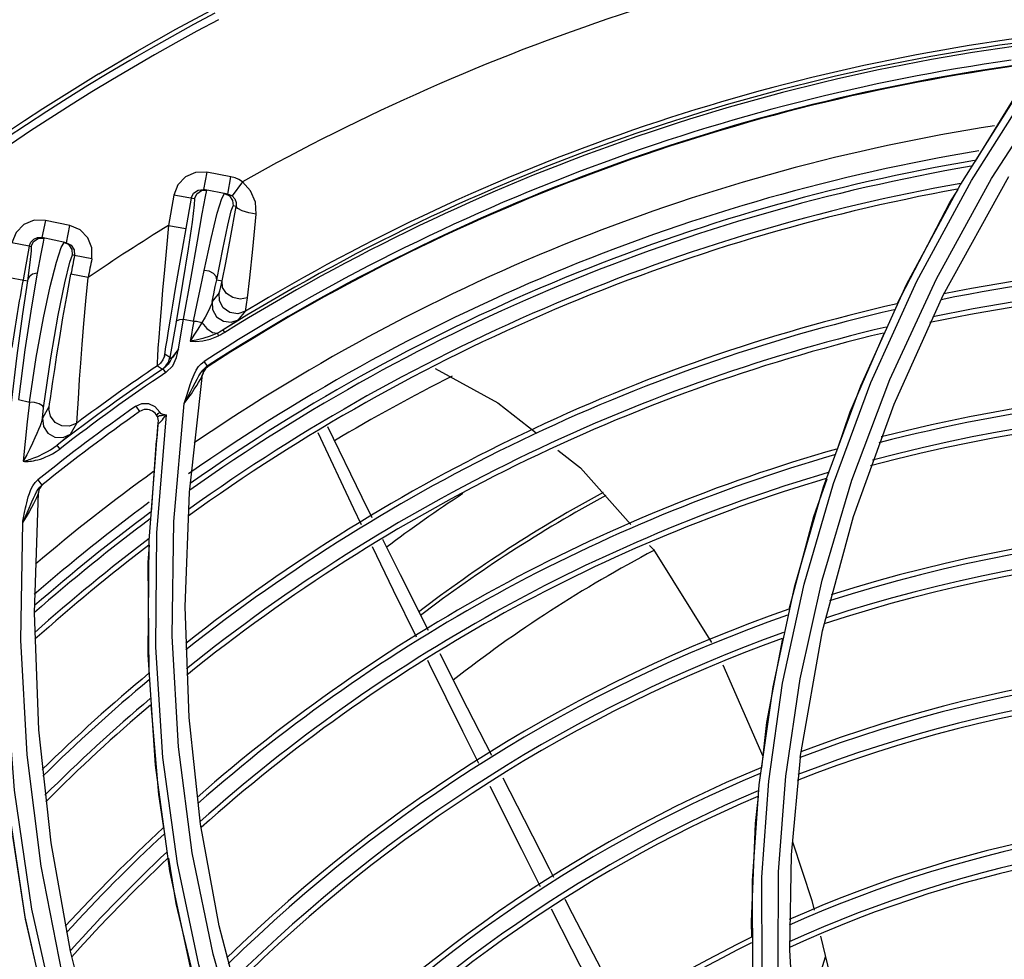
# Model space of a CAD drawing. Extents: x 40.7 to 137.4, y -250.8 to -221.5.
# Tile 119 of 256: x 56.4068 to 56.5025, y -230.4765 to -230.3852. Entities that reach past the tile are written whole.
import ezdxf

# ---------------------------------------------------------------- set-up
doc = ezdxf.new("R2010")
doc.units = 0
doc.header["$MEASUREMENT"] = 0
doc.layers.get('0').update_dxf_attribs({"linetype": 'CONTINUOUS'})

msp = doc.modelspace()

# ---------------------------------------------------------------- linework, layer by layer
at = {"color": 155}
for p, q in [((56.49932866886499, -230.4008574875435), (56.5054881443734, -230.391157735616)), ((56.50129871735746, -230.4006614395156), (56.50753845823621, -230.3909903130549)), ((56.49973487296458, -230.3989663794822), (56.50344622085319, -230.3929374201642)), ((56.42501096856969, -230.4000639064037), (56.42470374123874, -230.4017452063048)), ((56.4273615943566, -230.4004934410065), (56.42501109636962, -230.4000639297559)), ((56.4270543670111, -230.4021747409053), (56.42736159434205, -230.4004934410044)), ((56.49593236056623, -230.4104167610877), (56.50129871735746, -230.4006614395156)), ((56.49659531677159, -230.4120157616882), (56.50297989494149, -230.4004821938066)), ((56.42416651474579, -230.4017891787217), (56.42470374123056, -230.4017452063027)), ((56.4270543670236, -230.4021747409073), (56.42470374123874, -230.4017452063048)), ((56.42489333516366, -230.4024102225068), (56.42501411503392, -230.4018019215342)), ((56.42849297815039, -230.4009809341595), (56.42748200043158, -230.4023589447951)), ((56.49724638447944, -230.403008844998), (56.49803334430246, -230.4017304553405)), ((56.42181283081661, -230.4022825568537), (56.42128627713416, -230.4052289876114)), ((56.42380624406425, -230.4026395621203), (56.42181280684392, -230.402282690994)), ((56.42349492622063, -230.4025839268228), (56.42296850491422, -230.4055296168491)), ((56.42646205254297, -230.4025994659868), (56.4267295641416, -230.4021159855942)), ((56.42734930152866, -230.4022762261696), (56.42748199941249, -230.40235894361)), ((56.42788231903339, -230.4033761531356), (56.4275647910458, -230.4033194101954)), ((56.49212556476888, -230.4128496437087), (56.49724638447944, -230.403008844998)), ((56.40934190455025, -230.4047376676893), (56.40898673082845, -230.4064094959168)), ((56.41171775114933, -230.4052424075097), (56.4093420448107, -230.4047376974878)), ((56.41136270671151, -230.4069142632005), (56.41171788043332, -230.4052424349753)), ((56.42128627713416, -230.4052289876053), (56.42296850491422, -230.405529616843)), ((56.40857410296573, -230.4064056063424), (56.40898673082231, -230.4064094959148)), ((56.40862026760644, -230.4064834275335), (56.40917424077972, -230.4064493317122)), ((56.41136270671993, -230.4069142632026), (56.40898673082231, -230.4064094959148)), ((56.40917427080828, -230.4064494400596), (56.40909818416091, -230.4068397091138)), ((56.40774963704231, -230.4072378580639), (56.40606907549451, -230.4069307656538)), ((56.40774963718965, -230.4072378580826), (56.40715063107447, -230.4105159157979)), ((56.40774963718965, -230.4072378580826), (56.40793796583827, -230.4072778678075)), ((56.41085615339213, -230.4073574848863), (56.41115562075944, -230.4068707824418)), ((56.41213222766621, -230.4076017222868), (56.4121648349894, -230.4081351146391)), ((56.4121648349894, -230.4081351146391), (56.41195751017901, -230.408091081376)), ((56.41383981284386, -230.408473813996), (56.4121648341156, -230.4081351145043)), ((56.40547012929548, -230.4102084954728), (56.40757721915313, -230.4105938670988)), ((56.41348309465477, -230.4102860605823), (56.41180470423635, -230.4099646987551)), ((56.42598415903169, -230.4105116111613), (56.42650133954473, -230.4106130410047)), ((56.49141505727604, -230.4202048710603), (56.49593236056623, -230.4104167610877)), ((56.49300618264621, -230.4110086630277), (56.48856760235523, -230.4208429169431)), ((56.42620867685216, -230.411772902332), (56.42554112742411, -230.4126203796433)), ((56.49181390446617, -230.4225812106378), (56.49659531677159, -230.4120157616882)), ((56.42226512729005, -230.4172109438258), (56.42275489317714, -230.4143214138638)), ((56.42275489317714, -230.4143214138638), (56.42374396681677, -230.4145183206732)), ((56.42810927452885, -230.4143983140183), (56.42876745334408, -230.4135645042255)), ((56.42202458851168, -230.4146018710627), (56.42143357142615, -230.4180667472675)), ((56.42676307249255, -230.415626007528), (56.42660701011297, -230.415375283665)), ((56.42091032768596, -230.4179221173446), (56.42094173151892, -230.4177463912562)), ((56.42143357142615, -230.4180667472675), (56.42094173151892, -230.4177463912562)), ((56.42021532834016, -230.4188623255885), (56.42070553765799, -230.4191837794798)), ((56.42051564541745, -230.4186020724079), (56.42021533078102, -230.4188623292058)), ((56.42102720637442, -230.4195140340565), (56.42077981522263, -230.4191461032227)), ((56.42447415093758, -230.4186602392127), (56.42475403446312, -230.4184443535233)), ((56.42488963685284, -230.4190774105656), (56.42470241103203, -230.4193684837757)), ((56.42476246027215, -230.4184667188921), (56.42504811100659, -230.4189093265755)), ((56.42482760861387, -230.4190816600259), (56.42504811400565, -230.4189093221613)), ((56.42515104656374, -230.4188505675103), (56.42488963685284, -230.4190774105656)), ((56.42513898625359, -230.4189316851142), (56.42515104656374, -230.4188505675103)), ((56.42334648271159, -230.4311550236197), (56.42460439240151, -230.419700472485)), ((56.4245669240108, -230.4198218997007), (56.42460443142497, -230.4197004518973)), ((56.42470241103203, -230.4193684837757), (56.42460438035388, -230.4197005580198)), ((56.42469045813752, -230.4194498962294), (56.42461559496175, -230.4197037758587)), ((56.48856760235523, -230.4208429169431), (56.48494203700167, -230.430663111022)), ((56.48592571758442, -230.4303122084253), (56.4895693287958, -230.4204898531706)), ((56.487720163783, -230.4299789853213), (56.49141505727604, -230.4202048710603)), ((56.40670684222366, -230.4221495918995), (56.40779475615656, -230.4224015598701)), ((56.40966350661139, -230.4228617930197), (56.40903597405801, -230.4239688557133)), ((56.40903598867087, -230.4239687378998), (56.40915771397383, -230.4229632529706)), ((56.41811017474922, -230.4227950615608), (56.41848079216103, -230.4233206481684)), ((56.41811670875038, -230.4227931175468), (56.41869186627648, -230.4225397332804)), ((56.41997879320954, -230.4228154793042), (56.42045733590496, -230.4233882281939)), ((56.42182709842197, -230.4339926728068), (56.4228314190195, -230.4225437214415)), ((56.48786700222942, -230.4335261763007), (56.49181390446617, -230.4225812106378)), ((56.42017070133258, -230.435094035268), (56.42109876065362, -230.4236234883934)), ((56.42028339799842, -230.4235078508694), (56.42044935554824, -230.4233877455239)), ((56.42093070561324, -230.423647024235), (56.42109080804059, -230.4236229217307)), ((56.42094054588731, -230.4236078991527), (56.42109876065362, -230.4236234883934)), ((56.41176659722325, -230.4255173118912), (56.41238451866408, -230.4244278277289)), ((56.41940663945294, -230.4358454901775), (56.42030206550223, -230.4243993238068)), ((56.42030170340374, -230.4243994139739), (56.42023846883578, -230.4249638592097)), ((56.41074219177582, -230.4269230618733), (56.4104715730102, -230.4265718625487)), ((56.41965284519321, -230.4331018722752), (56.42011350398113, -230.4261354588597)), ((56.40810267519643, -230.4305251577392), (56.40833151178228, -230.4302018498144)), ((56.40833151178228, -230.4302018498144), (56.40858434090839, -230.4299573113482)), ((56.40858059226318, -230.4299600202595), (56.4089836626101, -230.4304634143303)), ((56.40879280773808, -230.4306482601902), (56.40898366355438, -230.4304634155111)), ((56.48482005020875, -230.4396894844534), (56.487720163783, -230.4299789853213)), ((56.40827753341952, -230.4428872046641), (56.40865885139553, -230.4311797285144)), ((56.42292698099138, -230.4422962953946), (56.42334648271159, -230.4311550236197)), ((56.48494203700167, -230.430663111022), (56.48210458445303, -230.4404197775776)), ((56.40801712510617, -230.4320875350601), (56.4081766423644, -230.4317301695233)), ((56.48486760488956, -230.4446065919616), (56.48786700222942, -230.4335261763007)), ((56.48268522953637, -230.4492903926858), (56.48482005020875, -230.4396894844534)), ((56.48210458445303, -230.4404197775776), (56.48002704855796, -230.4500691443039)), ((56.40869901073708, -230.4542522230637), (56.40827753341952, -230.4428872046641)), ((56.42330006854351, -230.4530486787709), (56.42292698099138, -230.4422962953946)), ((56.4826769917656, -230.4569279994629), (56.48486760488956, -230.4446065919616)), ((56.47516100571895, -230.447941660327), (56.47907318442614, -230.4567955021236)), ((56.47962978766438, -230.4592268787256), (56.48098582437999, -230.4497195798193)), ((56.48128416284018, -230.4587472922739), (56.48268522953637, -230.4492903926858)), ((56.48002704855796, -230.4500691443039), (56.47867879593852, -230.4595766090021)), ((56.42441692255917, -230.4633954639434), (56.42330006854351, -230.4530486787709)), ((56.40987780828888, -230.4652139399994), (56.40869901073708, -230.4542522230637)), ((56.48267629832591, -230.4569278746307), (56.48180623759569, -230.4663917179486)), ((56.42143849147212, -230.4679546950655), (56.42002279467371, -230.45766349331)), ((56.47897524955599, -230.4685589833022), (56.47962978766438, -230.4592268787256)), ((56.45564181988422, -230.4658843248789), (56.45257312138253, -230.4597344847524)), ((56.47867879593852, -230.4595766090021), (56.47802926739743, -230.4689098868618)), ((56.4073588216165, -230.47241399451), (56.40563544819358, -230.4609004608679)), ((56.42622328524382, -230.4732757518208), (56.42441692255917, -230.4633954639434)), ((56.41177126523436, -230.475763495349), (56.40987780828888, -230.4652139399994)), ((56.45744463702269, -230.4694933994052), (56.45564181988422, -230.4658843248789)), ((56.47802926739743, -230.4689098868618), (56.478047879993, -230.4780408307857)), ((56.46049268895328, -230.4755413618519), (56.45853633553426, -230.4716703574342)), ((56.40985427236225, -230.4834330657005), (56.4073588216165, -230.47241399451)), ((56.42865669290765, -230.4826366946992), (56.42622328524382, -230.4732757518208)), ((56.41175918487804, -230.4757076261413), (56.41185308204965, -230.4756033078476)), ((56.46402783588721, -230.4824268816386), (56.46049268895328, -230.4755413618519)), ((56.41432674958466, -230.4858390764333), (56.41177126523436, -230.475763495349)), ((56.48228162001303, -230.4856547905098), (56.48514367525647, -230.4763165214))]:
    msp.add_line(p, q, dxfattribs=at)
at = {"color": 6, "linetype": 'Continuous'}
msp.add_lwpolyline([(56.41451972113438, -230.3905058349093), (56.41824672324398, -230.3883011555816), (56.42201638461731, -230.3861683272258), (56.42582649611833, -230.3841086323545)], dxfattribs=at)
at = {"color": 155}
for points in [[(56.50440713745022, -230.3915101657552), (56.49828006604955, -230.4012121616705), (56.49300618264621, -230.4110086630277)], [(56.42501109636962, -230.4000639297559), (56.42392796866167, -230.4000830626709), (56.42295112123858, -230.4005091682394), (56.42220993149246, -230.4012749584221), (56.42181283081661, -230.4022825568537)], [(56.42849297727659, -230.4009809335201), (56.4281418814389, -230.4007619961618), (56.42776186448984, -230.4005982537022), (56.4273615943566, -230.4004934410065)], [(56.4895693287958, -230.4204898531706), (56.49402917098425, -230.4106549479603), (56.49932866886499, -230.4008574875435)], [(56.42349503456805, -230.4025833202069), (56.42372396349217, -230.4020962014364), (56.42416651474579, -230.4017891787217)], [(56.42380623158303, -230.4026401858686), (56.42404537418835, -230.402141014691), (56.42448877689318, -230.4018419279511), (56.42501411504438, -230.4018019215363)], [(56.42982399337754, -230.4041366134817), (56.42973697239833, -230.4029765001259), (56.42927201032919, -230.4018765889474), (56.42849297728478, -230.4009809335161)], [(56.42380624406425, -230.4026395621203), (56.42379441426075, -230.4032303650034), (56.42358262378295, -230.4048995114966), (56.42319149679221, -230.4075077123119), (56.42265149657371, -230.4108641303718), (56.42202458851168, -230.4146018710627)], [(56.42274934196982, -230.4143220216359), (56.42348038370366, -230.4102377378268), (56.42410353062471, -230.406763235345), (56.42458160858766, -230.4041122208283), (56.42489333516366, -230.4024102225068)], [(56.42477275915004, -230.4096102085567), (56.42545124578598, -230.4064846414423), (56.42603722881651, -230.4040501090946), (56.42646205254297, -230.4025994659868)], [(56.42673018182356, -230.4021155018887), (56.42722565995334, -230.4023542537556), (56.42752172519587, -230.402789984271), (56.42756500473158, -230.4033188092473)], [(56.4270543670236, -230.4021747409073), (56.42720567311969, -230.4022143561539), (56.42734930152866, -230.4022762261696)], [(56.42748199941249, -230.40235894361), (56.42774639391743, -230.4026439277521), (56.4278820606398, -230.4029900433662), (56.4278822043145, -230.403376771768)], [(56.42598415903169, -230.4105116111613), (56.42657160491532, -230.4075478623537), (56.42706090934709, -230.4052157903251), (56.42739221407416, -230.403804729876), (56.4275647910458, -230.4033194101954)], [(56.42650133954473, -230.4106130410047), (56.4268498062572, -230.4088710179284), (56.42731814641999, -230.406418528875), (56.42788231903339, -230.4033761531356)], [(56.42982399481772, -230.4041366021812), (56.42909182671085, -230.4039986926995), (56.42845341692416, -230.4038012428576), (56.42802328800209, -230.4035805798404), (56.42788219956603, -230.4033767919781)], [(56.4093420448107, -230.4047376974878), (56.40824173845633, -230.4047291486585), (56.40724187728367, -230.4051425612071), (56.40647918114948, -230.4059099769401), (56.40606861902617, -230.4069305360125)], [(56.42897526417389, -230.4122651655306), (56.42919411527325, -230.4103023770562), (56.42948168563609, -230.4075456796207), (56.42982399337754, -230.4041366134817)], [(56.41383983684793, -230.4084736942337), (56.41384273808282, -230.4074001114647), (56.41344340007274, -230.4064217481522), (56.41270430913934, -230.4056664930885), (56.41171775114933, -230.4052424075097)], [(56.42128627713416, -230.4052289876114), (56.42108290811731, -230.4074119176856), (56.42089186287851, -230.4095282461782), (56.42071904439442, -230.4115076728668), (56.42056913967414, -230.4132883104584), (56.42044454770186, -230.4148322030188), (56.42034546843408, -230.4161234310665), (56.42027084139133, -230.4171627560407), (56.4202193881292, -230.4179608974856)], [(56.42296850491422, -230.4055296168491), (56.4226100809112, -230.4075476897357), (56.4222652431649, -230.4095142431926), (56.42194862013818, -230.4113449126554), (56.42167237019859, -230.4129671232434), (56.42144202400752, -230.4143447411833), (56.42125786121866, -230.4154716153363), (56.42111676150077, -230.4163619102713), (56.42101486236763, -230.4170350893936), (56.42094870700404, -230.4175080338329), (56.42091465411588, -230.4177995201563), (56.42091032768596, -230.4179221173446)], [(56.40774963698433, -230.4072378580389), (56.40790271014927, -230.4068553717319), (56.4081927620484, -230.4065625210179), (56.40857410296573, -230.4064056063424)], [(56.40793796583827, -230.4072778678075), (56.40817618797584, -230.4067829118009), (56.40862026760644, -230.4064834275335)], [(56.40793796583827, -230.4072778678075), (56.40795169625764, -230.4076789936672), (56.40782694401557, -230.4088153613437), (56.40757721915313, -230.4105938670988)], [(56.40778792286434, -230.4224017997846), (56.4084347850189, -230.4180667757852), (56.40913442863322, -230.4142147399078), (56.40979442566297, -230.4111474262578), (56.41039527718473, -230.4087907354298), (56.41085615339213, -230.4073574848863)], [(56.40909818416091, -230.4068397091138), (56.40888385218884, -230.4079974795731), (56.40854360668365, -230.4098584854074)], [(56.41195751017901, -230.408091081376), (56.41193106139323, -230.4075764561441), (56.41164619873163, -230.4071246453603), (56.41115620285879, -230.406870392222)], [(56.41136270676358, -230.406914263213), (56.41183998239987, -230.4071566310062), (56.41213222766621, -230.4076017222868)], [(56.40915771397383, -230.4229632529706), (56.40984287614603, -230.4180895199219), (56.41055989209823, -230.413954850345), (56.41120631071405, -230.4108112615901), (56.41169748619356, -230.4088005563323), (56.41195723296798, -230.4080910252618)], [(56.40854326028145, -230.4098581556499), (56.40797150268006, -230.4131516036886), (56.40733036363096, -230.4173119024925), (56.40669988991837, -230.4221498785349)], [(56.40854360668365, -230.4098584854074), (56.40808893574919, -230.4099617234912), (56.40775101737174, -230.4102235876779), (56.40757727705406, -230.410593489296)], [(56.40964254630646, -230.4230444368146), (56.40967901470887, -230.422883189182), (56.4097359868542, -230.4225525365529), (56.40981607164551, -230.4220377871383), (56.40992298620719, -230.4213199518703), (56.41006067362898, -230.4203850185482), (56.41023501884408, -230.4192129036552), (56.4104527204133, -230.4177871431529), (56.41071909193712, -230.4161090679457), (56.41103602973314, -230.4142065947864), (56.41140021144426, -230.4121359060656), (56.4118043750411, -230.4099646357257)], [(56.41245983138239, -230.4234146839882), (56.41251042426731, -230.4225741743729), (56.41257397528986, -230.4214975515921), (56.4126555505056, -230.4201743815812), (56.41275976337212, -230.4186007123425), (56.41289194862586, -230.4167852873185), (56.41305590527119, -230.4147589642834), (56.41325329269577, -230.412572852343), (56.41348309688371, -230.4102860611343)], [(56.42373872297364, -230.4145189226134), (56.42407707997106, -230.4128012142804), (56.42442475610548, -230.4111541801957), (56.42477264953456, -230.409609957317)], [(56.42598454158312, -230.410508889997), (56.42592765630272, -230.4101889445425), (56.42566428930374, -230.4098912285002), (56.42525059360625, -230.4096834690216), (56.42477275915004, -230.4096102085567)], [(56.42554112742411, -230.4126203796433), (56.42569366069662, -230.4118752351), (56.42584149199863, -230.4111725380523), (56.42598422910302, -230.410511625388)], [(56.4075801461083, -230.4105944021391), (56.4071034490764, -230.4138290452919), (56.40655430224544, -230.4178654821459), (56.40601221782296, -230.4224749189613)], [(56.42620867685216, -230.411772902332), (56.42626714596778, -230.4115806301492), (56.42636416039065, -230.4111947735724), (56.42650132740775, -230.4106130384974)], [(56.4289749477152, -230.4122646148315), (56.42826000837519, -230.4123881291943), (56.42753176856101, -230.4122311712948), (56.42692742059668, -230.411828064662), (56.42655748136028, -230.4112512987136), (56.42650191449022, -230.4106131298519)], [(56.42876745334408, -230.4135645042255), (56.42802579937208, -230.4138031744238), (56.42725340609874, -230.4136868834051), (56.42661387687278, -230.4132401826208), (56.42623853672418, -230.4125537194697), (56.42620845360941, -230.4117729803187)], [(56.42876765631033, -230.4135646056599), (56.42881133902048, -230.4133572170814), (56.42888000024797, -230.4129246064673), (56.42897526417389, -230.4122651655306)], [(56.42554108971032, -230.4126203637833), (56.42545657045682, -230.4128924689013), (56.4253088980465, -230.4132426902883), (56.42510343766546, -230.413658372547), (56.42484189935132, -230.4141342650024)], [(56.42554087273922, -230.4126204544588), (56.42557696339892, -230.4134075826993), (56.42597308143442, -230.4141064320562), (56.42662337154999, -230.4145395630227), (56.42737339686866, -230.4146406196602), (56.42810927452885, -230.4143983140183)], [(56.42202458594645, -230.4146018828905), (56.4221371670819, -230.4144535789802), (56.42238923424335, -230.414354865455), (56.42274935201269, -230.4143220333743)], [(56.42484189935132, -230.4141342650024), (56.42414777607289, -230.4152982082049), (56.42376961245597, -230.4159006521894), (56.42339843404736, -230.4164598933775)], [(56.42374396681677, -230.4145183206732), (56.42362815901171, -230.4151649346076), (56.42351493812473, -230.4158120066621), (56.42340430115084, -230.4164595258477)], [(56.42373869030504, -230.414518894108), (56.42400277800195, -230.4145404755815), (56.42426961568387, -230.4145922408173), (56.42452212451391, -230.4146713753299)], [(56.42452211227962, -230.4146713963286), (56.42500867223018, -230.4152564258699), (56.42555859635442, -230.4156166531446), (56.42606259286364, -230.4156805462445)], [(56.42810984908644, -230.4143981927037), (56.42804378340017, -230.4144481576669), (56.4278633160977, -230.4145689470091), (56.42756289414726, -230.4147639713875), (56.42714044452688, -230.4150348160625), (56.42660700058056, -230.4153752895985)], [(56.42606259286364, -230.4156805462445), (56.42533696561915, -230.4159983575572), (56.4246310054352, -230.4162279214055), (56.42397294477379, -230.4163781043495), (56.42339842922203, -230.4164598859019)], [(56.42340430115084, -230.4164595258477), (56.42396148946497, -230.416496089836), (56.42461644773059, -230.4164369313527), (56.42535540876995, -230.4162647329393), (56.42616312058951, -230.4159543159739)], [(56.42615827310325, -230.4159545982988), (56.42611106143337, -230.4158375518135), (56.42607572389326, -230.4157375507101), (56.42606260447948, -230.4156805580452)], [(56.42660697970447, -230.4153752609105), (56.42641380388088, -230.415491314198), (56.42623607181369, -230.4155903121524), (56.42606261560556, -230.4156805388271)], [(56.42676758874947, -230.4156256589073), (56.42657366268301, -230.4157411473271), (56.42637210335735, -230.4158509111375), (56.42616312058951, -230.4159543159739)], [(56.48630503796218, -230.4269817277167), (56.48756590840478, -230.4233527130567), (56.4908616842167, -230.4157142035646)], [(56.42225876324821, -230.4172112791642), (56.42212219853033, -230.4174191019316), (56.42199698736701, -230.417603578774), (56.42188184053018, -230.4177681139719), (56.42177585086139, -230.4179152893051), (56.42168011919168, -230.4180465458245), (56.4215965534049, -230.4181655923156), (56.42152233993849, -230.4182835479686), (56.42144840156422, -230.4184101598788), (56.42136372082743, -230.4185482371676), (56.42126048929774, -230.4186944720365), (56.42113270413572, -230.4188456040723), (56.42097431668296, -230.4189980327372), (56.42077973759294, -230.4191461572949)], [(56.42103437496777, -230.4195139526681), (56.42170594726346, -230.4188712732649), (56.42208138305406, -230.4180654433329), (56.42226512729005, -230.4172109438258)], [(56.42225876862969, -230.4172112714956), (56.42212749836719, -230.4174018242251), (56.42200447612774, -230.4175746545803), (56.42188894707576, -230.4177305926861), (56.42178144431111, -230.4178683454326), (56.42168272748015, -230.4179859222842), (56.42159589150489, -230.4180781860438), (56.42152672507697, -230.418138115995), (56.42147690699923, -230.4181649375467), (56.42144518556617, -230.4181607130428), (56.42143101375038, -230.4181266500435), (56.42143357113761, -230.4180667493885)], [(56.4202193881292, -230.4179608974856), (56.42018820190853, -230.4185317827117), (56.42017715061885, -230.4188893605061)], [(56.42090901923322, -230.4179218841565), (56.42074805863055, -230.4182931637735), (56.42051564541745, -230.4186020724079)], [(56.42070553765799, -230.4191837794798), (56.42104448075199, -230.4188832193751), (56.4212931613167, -230.4185029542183), (56.42143339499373, -230.4180677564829)], [(56.42070554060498, -230.4191837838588), (56.42071635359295, -230.4191808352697), (56.42074136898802, -230.4191680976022), (56.42077973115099, -230.4191461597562)], [(56.4239857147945, -230.4192997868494), (56.42421737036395, -230.4189477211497), (56.42447415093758, -230.4186602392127)], [(56.42407189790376, -230.4201668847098), (56.42425697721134, -230.4198396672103), (56.42443883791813, -230.4195502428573), (56.42462618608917, -230.4192970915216), (56.42482760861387, -230.4190816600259)], [(56.42513898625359, -230.4189316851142), (56.42487761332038, -230.4191586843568), (56.42469045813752, -230.4194498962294)], [(56.42515104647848, -230.4188505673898), (56.42513880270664, -230.4188558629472), (56.42510365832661, -230.4188759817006), (56.42504811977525, -230.4189093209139)], [(56.44719929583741, -230.419125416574), (56.45330109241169, -230.4224742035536), (56.45701778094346, -230.4253936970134)], [(56.42282401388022, -230.4225431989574), (56.42318461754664, -230.42205323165), (56.42351439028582, -230.4215807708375), (56.42380060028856, -230.4211530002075), (56.42403496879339, -230.4207865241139), (56.42422288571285, -230.4204792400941), (56.42437281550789, -230.4202176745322), (56.42448756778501, -230.4199973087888), (56.4245669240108, -230.4198218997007)], [(56.42322629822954, -230.4212366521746), (56.4234063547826, -230.4206759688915), (56.42358729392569, -230.4201679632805), (56.42377759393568, -230.4197089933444), (56.4239857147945, -230.4192997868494)], [(56.42282394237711, -230.4225432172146), (56.42315260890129, -230.4219372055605), (56.4234272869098, -230.4214085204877), (56.42366491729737, -230.4209444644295)], [(56.42366491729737, -230.4209444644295), (56.42387694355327, -230.4205334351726), (56.42407189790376, -230.4201668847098)], [(56.4228314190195, -230.4225437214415), (56.42303742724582, -230.4218568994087), (56.42322629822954, -230.4212366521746)], [(56.40779475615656, -230.4224015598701), (56.40756962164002, -230.4243156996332), (56.40736556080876, -230.4262319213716), (56.4071824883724, -230.42814997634)], [(56.4091575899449, -230.4229631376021), (56.40904937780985, -230.422745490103), (56.40871703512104, -230.4225503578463), (56.40826964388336, -230.4224311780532), (56.40778792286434, -230.4224017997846)], [(56.40966350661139, -230.4228617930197), (56.40965747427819, -230.4229232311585), (56.4096537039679, -230.4229838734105), (56.40965208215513, -230.42304522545)], [(56.41869186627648, -230.4225397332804), (56.41936216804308, -230.4225374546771), (56.41997879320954, -230.4228154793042)], [(56.41026603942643, -230.4243727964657), (56.40981026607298, -230.4237749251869), (56.40964553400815, -230.4230447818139)], [(56.4123873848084, -230.4244259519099), (56.41238772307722, -230.424423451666), (56.41242007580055, -230.4240272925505), (56.41245983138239, -230.4234146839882)], [(56.42018895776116, -230.4237541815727), (56.42022087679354, -230.4237976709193), (56.42025286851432, -230.423792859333), (56.42032609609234, -230.4237556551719)], [(56.4201889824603, -230.4237541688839), (56.42019092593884, -230.4236379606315), (56.42028339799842, -230.4235078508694)], [(56.42032609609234, -230.4237556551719), (56.42043215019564, -230.4237051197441), (56.42052156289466, -230.4236909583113), (56.42061695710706, -230.4236863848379), (56.42093070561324, -230.423647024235)], [(56.42045733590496, -230.4233882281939), (56.42046232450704, -230.4234138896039), (56.42047429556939, -230.4234366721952), (56.42048831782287, -230.4234686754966), (56.42050543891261, -230.4234813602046), (56.42054235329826, -230.4234998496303), (56.42057206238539, -230.4235143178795), (56.42061034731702, -230.4235312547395), (56.42065215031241, -230.4235465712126), (56.42069958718, -230.4235605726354), (56.42075177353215, -230.4235735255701), (56.42080885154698, -230.4235861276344)], [(56.42080885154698, -230.4235861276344), (56.42087148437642, -230.4235979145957), (56.42094054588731, -230.4236078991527)], [(56.42082062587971, -230.423968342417), (56.42095131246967, -230.4238047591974), (56.42109098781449, -230.4236228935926)], [(56.4090361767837, -230.4239687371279), (56.40899227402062, -230.4241628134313), (56.40891276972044, -230.4244135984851), (56.4088040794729, -230.4247103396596), (56.40866865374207, -230.4250499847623), (56.40850526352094, -230.4254354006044), (56.40830975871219, -230.4258749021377), (56.40807995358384, -230.4263709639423), (56.40781481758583, -230.4269201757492), (56.40751346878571, -230.4275175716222), (56.40717633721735, -230.4281497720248)], [(56.40903597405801, -230.4239688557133), (56.40913412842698, -230.4247519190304), (56.40957328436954, -230.4254069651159), (56.41025616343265, -230.4257943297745), (56.41104372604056, -230.4258351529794), (56.41176659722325, -230.4255173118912)], [(56.4123847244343, -230.4244279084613), (56.41168588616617, -230.4247370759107), (56.41093171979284, -230.424714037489), (56.41026603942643, -230.4243727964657)], [(56.42030206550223, -230.4243993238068), (56.42030199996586, -230.4244333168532), (56.42031623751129, -230.4244544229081), (56.42035273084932, -230.4244488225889), (56.42041602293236, -230.4244069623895), (56.42049785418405, -230.4243334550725), (56.42059167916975, -230.4242355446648), (56.42069949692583, -230.4241131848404), (56.42082062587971, -230.423968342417)], [(56.44108488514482, -230.4336315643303), (56.44011538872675, -230.4316738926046), (56.4367959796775, -230.4247834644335)], [(56.41176644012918, -230.4255177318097), (56.41170889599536, -230.4255734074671), (56.41155858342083, -230.4257001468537), (56.41130818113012, -230.4259038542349), (56.41094868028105, -230.4261919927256), (56.41047158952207, -230.4265718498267)], [(56.42023846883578, -230.4249638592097), (56.42017566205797, -230.4255427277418), (56.42011350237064, -230.4261354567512)], [(56.44006874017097, -230.434316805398), (56.43931128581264, -230.4327509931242), (56.43585283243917, -230.425386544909)], [(56.40748520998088, -230.4280634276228), (56.40760631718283, -230.4280263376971), (56.40773766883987, -230.4279844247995), (56.407880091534, -230.4279368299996), (56.40803426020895, -230.4278826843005), (56.40820118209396, -230.4278208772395), (56.40838225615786, -230.4277499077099), (56.4085787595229, -230.4276681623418), (56.40879114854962, -230.4275741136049), (56.40902076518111, -230.4274655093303), (56.40926994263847, -230.4273389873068), (56.40953845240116, -230.4271917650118), (56.40982884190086, -230.4270185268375), (56.41014119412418, -230.4268135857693), (56.41047157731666, -230.4265718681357)], [(56.4071824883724, -230.42814997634), (56.40728528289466, -230.4281613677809), (56.40740153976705, -230.4281645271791), (56.40752886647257, -230.4281637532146), (56.40766862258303, -230.4281576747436), (56.40782214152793, -230.4281450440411), (56.40799064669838, -230.4281244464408), (56.4081752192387, -230.4280943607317), (56.40837689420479, -230.4280530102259), (56.40859688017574, -230.4279981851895), (56.40883650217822, -230.4279272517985), (56.40909710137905, -230.4278370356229), (56.40937979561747, -230.4277236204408), (56.40968571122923, -230.4275821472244), (56.41001579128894, -230.4274064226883), (56.41036955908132, -230.4271890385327), (56.41074960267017, -230.4269234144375)], [(56.45914264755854, -230.4270627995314), (56.46133100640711, -230.4287817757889), (56.46623820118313, -230.4342855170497)], [(56.40717626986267, -230.428149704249), (56.40727069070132, -230.4281265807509), (56.40748520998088, -230.4280634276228)], [(56.40731043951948, -230.4331120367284), (56.40740043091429, -230.4326849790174), (56.40745326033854, -230.4324454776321), (56.40751343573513, -230.4321862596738), (56.40758347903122, -230.4319051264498), (56.40766757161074, -230.4315993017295), (56.40777285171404, -230.4312658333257), (56.40791368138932, -230.4308994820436), (56.40810267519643, -230.4305251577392)], [(56.48098582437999, -230.4497195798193), (56.4830738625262, -230.4400709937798), (56.48592571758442, -230.4303122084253)], [(56.48163004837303, -230.442515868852), (56.48403403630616, -230.4335180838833), (56.4853117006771, -230.4298407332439)], [(56.40865888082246, -230.4311796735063), (56.40863213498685, -230.4312980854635), (56.40856866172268, -230.4314699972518), (56.40847248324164, -230.4316895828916), (56.40834409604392, -230.4319563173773), (56.40818255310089, -230.432271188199), (56.40798266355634, -230.4326418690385), (56.40773924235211, -230.433073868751), (56.40745723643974, -230.4335531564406), (56.40713411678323, -230.4340555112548)], [(56.4081766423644, -230.4317301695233), (56.40832629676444, -230.431410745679), (56.40847272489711, -230.4311254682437), (56.40862491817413, -230.4308710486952), (56.40879280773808, -230.4306482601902)], [(56.40713411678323, -230.4340555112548), (56.40741168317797, -230.4334606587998), (56.40764274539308, -230.4329429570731), (56.40801712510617, -230.4320875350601)], [(56.40713896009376, -230.4340562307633), (56.40714195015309, -230.4339316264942), (56.40716910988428, -230.433792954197), (56.40720125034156, -230.4336423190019), (56.40731043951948, -230.4331120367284)], [(56.42074550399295, -230.5062530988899), (56.41691575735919, -230.4972858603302), (56.4136368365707, -230.4878180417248), (56.41096351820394, -230.4779086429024), (56.40892043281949, -230.4674999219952), (56.40756752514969, -230.4566709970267), (56.4069513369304, -230.445517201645), (56.40713896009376, -230.4340562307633)], [(56.43151970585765, -230.494268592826), (56.42827969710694, -230.4854105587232), (56.42562175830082, -230.4760458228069), (56.42359796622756, -230.4662017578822), (56.4222569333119, -230.4558888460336), (56.4216497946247, -230.4451331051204), (56.42182709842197, -230.4339926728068)], [(56.46587471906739, -230.542757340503), (56.45971292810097, -230.5375916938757), (56.45381594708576, -230.5318529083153), (56.44826209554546, -230.5255812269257), (56.44309736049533, -230.5187956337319), (56.43834813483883, -230.5114912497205), (56.43404327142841, -230.5036576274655), (56.43022814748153, -230.4953075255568), (56.42694474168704, -230.4864468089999), (56.4242387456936, -230.4770868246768), (56.42215865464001, -230.4672461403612), (56.42075383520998, -230.4569471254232), (56.42007446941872, -230.4462175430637), (56.42017070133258, -230.435094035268)], [(56.4593401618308, -230.5561987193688), (56.45219387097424, -230.5505074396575), (56.44532276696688, -230.5441472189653), (56.43887165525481, -230.5372097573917), (56.43279880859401, -230.5296064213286), (56.42719885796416, -230.5213925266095), (56.42212435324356, -230.5125866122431), (56.41762273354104, -230.5032028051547), (56.41373674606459, -230.493241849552), (56.41051773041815, -230.4827159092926), (56.40802290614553, -230.4716549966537), (56.40630832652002, -230.460093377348), (56.40542887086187, -230.4480700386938), (56.40544201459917, -230.435632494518)], [(56.42002279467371, -230.45766349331), (56.41932924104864, -230.4469477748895), (56.41940663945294, -230.4358454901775)], [(56.41941679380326, -230.4487433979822), (56.41932965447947, -230.4379893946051), (56.4194411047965, -230.4363039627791)], [(56.44655310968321, -230.4445932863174), (56.44383982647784, -230.439194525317), (56.44213962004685, -230.4357613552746)], [(56.468055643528, -230.4363238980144), (56.46841940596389, -230.4367318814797), (56.47408275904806, -230.4457697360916)], [(56.44538249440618, -230.4452308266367), (56.44316024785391, -230.4407075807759), (56.44111092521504, -230.4364712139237)], [(56.47895291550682, -230.4579346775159), (56.47945430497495, -230.4535425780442), (56.48100611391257, -230.4453632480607)], [(56.45271391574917, -230.4567438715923), (56.45036992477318, -230.4521404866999), (56.44769415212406, -230.4468568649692)], [(56.45146801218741, -230.457517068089), (56.44991285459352, -230.4543966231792), (56.44667797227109, -230.4478676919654), (56.44650704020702, -230.4475197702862)], [(56.4208546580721, -230.4637546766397), (56.42034082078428, -230.4605312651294), (56.41961818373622, -230.4518271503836)], [(56.45875105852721, -230.4685809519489), (56.45832923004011, -230.4677575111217), (56.45590101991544, -230.4629925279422), (56.45383123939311, -230.4589358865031)], [(56.48947334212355, -230.5186458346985), (56.48657994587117, -230.5109164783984), (56.48421751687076, -230.5028892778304), (56.48240779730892, -230.4945717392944), (56.48117817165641, -230.4859719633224), (56.48056039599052, -230.477111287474), (56.48058605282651, -230.468028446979), (56.48128416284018, -230.4587472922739)], [(56.47800806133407, -230.4743931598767), (56.47795702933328, -230.4729153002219), (56.47833715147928, -230.4633286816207), (56.47863313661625, -230.460735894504)], [(56.40832379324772, -230.4767142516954), (56.40740374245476, -230.4726555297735), (56.40616948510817, -230.4645740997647)], [(56.48193075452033, -230.4651107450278), (56.48381853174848, -230.470835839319), (56.48404631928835, -230.4717779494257)], [(56.42400608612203, -230.4794241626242), (56.42202887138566, -230.4711207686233), (56.42132440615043, -230.4667015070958)], [(56.48180623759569, -230.4663917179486), (56.48164326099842, -230.475666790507), (56.48216099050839, -230.4847448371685)], [(56.42623823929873, -230.4871480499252), (56.42352664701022, -230.4777905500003), (56.42143849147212, -230.4679546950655)], [(56.48812435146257, -230.5195353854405), (56.48517950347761, -230.5117414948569), (56.48276864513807, -230.5036355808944), (56.48091517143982, -230.4952403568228), (56.47964688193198, -230.4865802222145), (56.47899108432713, -230.4776820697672), (56.47897524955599, -230.4685589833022)], [(56.46547161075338, -230.4815050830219), (56.46445376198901, -230.4795589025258), (56.46260336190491, -230.4760417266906), (56.46055737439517, -230.4721070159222), (56.45985288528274, -230.4707318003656)], [(56.48465446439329, -230.4742931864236), (56.48741032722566, -230.4856912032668), (56.48757661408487, -230.4864006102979)]]:
    msp.add_lwpolyline(points, dxfattribs=at)
for centre, radius, start, end in [((56.53067698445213, -230.5825701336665), 0.2083655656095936, 97.271317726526, 119.3673597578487), ((56.53067698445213, -230.5825701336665), 0.1969382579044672, 96.7811018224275, 121.9000886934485), ((56.53067698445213, -230.5825701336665), 0.1966398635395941, 96.78157312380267, 121.8989145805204), ((56.53067698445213, -230.5825701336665), 0.1973534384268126, 96.93128696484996, 121.0897270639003), ((56.53067698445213, -230.5825701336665), 0.1953377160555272, 98.08624708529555, 122.8372545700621), ((56.53067698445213, -230.5825701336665), 0.1947878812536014, 98.08580860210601, 122.8387358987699), ((56.53067698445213, -230.5825701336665), 0.1947198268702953, 98.09839917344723, 122.8198393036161), ((56.53067698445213, -230.5825701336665), 0.1892692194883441, 98.8415770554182, 124.3805951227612), ((56.53067698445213, -230.5825701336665), 0.1871111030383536, 99.41621820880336, 125.0411037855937), ((56.53067698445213, -230.5825701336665), 0.186260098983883, 99.5896382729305, 125.1619237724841), ((56.53067698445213, -230.5825701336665), 0.1857594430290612, 99.72251940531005, 125.2895891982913), ((56.53067698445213, -230.5825701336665), 0.1837938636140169, 100.2433301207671, 125.7895057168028), ((56.53067698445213, -230.5825701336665), 0.1842944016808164, 100.1108522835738, 125.6624115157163), ((56.53067698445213, -230.5825701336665), 0.2083655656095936, 121.6678508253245, 124.2249608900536), ((56.58892356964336, -230.4438779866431), 0.1803363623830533, 168.5678855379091, 169.1606589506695), ((56.58892350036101, -230.4438779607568), 0.1786274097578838, 168.5681776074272, 169.1606620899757), ((56.53067698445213, -230.5825701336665), 0.174051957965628, 72.8005442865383, 101.2683695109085), ((56.53067698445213, -230.5825701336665), 0.1735513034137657, 72.93079993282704, 101.3964415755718), ((56.58739678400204, -230.4434615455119), 0.1832303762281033, 169.641558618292, 171.7239752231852), ((56.53067698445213, -230.5825701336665), 0.1720862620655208, 73.31137830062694, 101.7705226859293), ((56.53067698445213, -230.5825701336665), 0.1715857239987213, 73.44118257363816, 101.8980705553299), ((56.53067698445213, -230.5825701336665), 0.174051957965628, 102.8005442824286, 128.2325721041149), ((56.53067698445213, -230.5825701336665), 0.1735513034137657, 102.9307999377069, 128.356449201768), ((56.53067698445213, -230.5825701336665), 0.1720862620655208, 103.311378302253, 128.7180455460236), ((56.53067698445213, -230.5825701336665), 0.1715857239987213, 103.4411825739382, 128.8412553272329), ((56.53067698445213, -230.5825701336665), 0.1969385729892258, 123.9195355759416, 127.6162605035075), ((56.53067698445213, -230.5825701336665), 0.1974892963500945, 124.0094633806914, 126.7969243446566), ((56.53067698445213, -230.5825701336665), 0.1964903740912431, 123.9177655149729, 127.6146175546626), ((56.53067698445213, -230.5825701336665), 0.182110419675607, 116.691153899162, 120.8054433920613), ((56.53067698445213, -230.5825701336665), 0.1618438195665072, 75.94367632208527, 104.3526378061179), ((56.53067698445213, -230.5825701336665), 0.16134316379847, 76.07097530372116, 104.4772513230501), ((56.53093796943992, -230.5827305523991), 0.1957306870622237, 125.2013674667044, 128.6920273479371), ((56.53067698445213, -230.5825701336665), 0.1598781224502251, 76.44281136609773, 104.8410937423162), ((56.53093869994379, -230.5827314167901), 0.1950860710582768, 125.2014373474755, 128.6919045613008), ((56.41914934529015, -230.4242683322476), 0.001159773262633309, 353.5105036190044, 125.20143530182), ((56.53067698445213, -230.5825701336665), 0.1593775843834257, 76.56959761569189, 104.9651029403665), ((56.53067698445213, -230.5825701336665), 0.1618438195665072, 105.9436763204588, 131.2035006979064), ((56.53067698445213, -230.5825701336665), 0.16134316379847, 106.0709753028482, 131.3229363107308), ((56.53067698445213, -230.5825701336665), 0.1892692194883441, 125.8423194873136, 130.2615446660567), ((56.53067698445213, -230.5825701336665), 0.1598781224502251, 106.4428113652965, 131.6713573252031), ((56.40975511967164, -230.4312532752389), 0.001098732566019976, 128.6545460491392, 176.1597934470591), ((56.53067698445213, -230.5825701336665), 0.1593775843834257, 106.5695976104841, 131.790004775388), ((56.52907981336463, -230.5520942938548), 0.1444390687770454, 123.2375892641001, 126.8595230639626), ((56.52907981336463, -230.5520942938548), 0.1375331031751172, 118.4529802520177, 127.3697120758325), ((56.52907981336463, -230.5520942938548), 0.1371501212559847, 118.4149466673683, 127.3996031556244), ((56.53067698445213, -230.5825701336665), 0.1871111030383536, 126.4821972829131, 130.8741266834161), ((56.53067698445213, -230.5825701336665), 0.186260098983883, 126.629694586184, 131.0824133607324), ((56.53067698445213, -230.5825701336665), 0.1857594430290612, 126.7590507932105, 131.217134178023), ((56.53067698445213, -230.5825701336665), 0.1484148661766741, 79.31201704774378, 107.6401345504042), ((56.53067698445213, -230.5825701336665), 0.147914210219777, 79.4355797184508, 107.7602932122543), ((56.53067698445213, -230.5825701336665), 0.1842944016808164, 127.1369010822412, 131.6109375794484), ((56.53067698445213, -230.5825701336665), 0.1837938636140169, 127.2657395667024, 131.7453151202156), ((56.53067698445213, -230.5825701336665), 0.1464491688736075, 79.79635647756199, 108.1109297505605), ((56.52907981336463, -230.5520942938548), 0.1302441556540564, 117.7327806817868, 127.9587384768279), ((56.53067698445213, -230.5825701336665), 0.145948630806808, 79.91932144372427, 108.2303683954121), ((56.53067698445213, -230.5825701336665), 0.1484148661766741, 109.3120170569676, 134.3347120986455), ((56.53067698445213, -230.5825701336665), 0.147914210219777, 109.4355797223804, 134.4482788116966), ((56.53067698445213, -230.5825701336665), 0.1464491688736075, 109.7963564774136, 134.779264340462), ((56.53067698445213, -230.5825701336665), 0.145948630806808, 109.9193214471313, 134.8918643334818), ((56.53067698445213, -230.5825701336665), 0.1349859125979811, 82.57203353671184, 110.7970522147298), ((56.53067698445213, -230.5825701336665), 0.174051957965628, 129.7458291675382, 134.3427248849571), ((56.53067698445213, -230.5825701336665), 0.1344852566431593, 82.69120008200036, 110.911855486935), ((56.53067698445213, -230.5825701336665), 0.1735513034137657, 129.8717764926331, 134.475224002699), ((56.53067698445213, -230.5825701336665), 0.1330202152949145, 83.03894360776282, 111.2465731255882), ((56.53067698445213, -230.5825701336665), 0.1325196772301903, 83.15739799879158, 111.3604927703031), ((56.53067698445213, -230.5825701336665), 0.1720862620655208, 130.2395331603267, 134.8624753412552), ((56.53067698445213, -230.5825701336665), 0.1715857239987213, 130.3648832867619, 134.9945966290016), ((56.53067698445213, -230.5825701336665), 0.1349859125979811, 112.5720335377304, 137.2913791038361), ((56.53067698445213, -230.5825701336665), 0.1344852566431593, 112.6912000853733, 137.3976618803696), ((56.53067698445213, -230.5825701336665), 0.1330202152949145, 113.038943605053, 137.7070137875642), ((56.53067698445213, -230.5825701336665), 0.1325196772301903, 113.1573979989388, 137.8120940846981), ((56.53067698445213, -230.5825701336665), 0.1198354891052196, 86.09380462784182, 114.1657089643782), ((56.53067698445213, -230.5825701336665), 0.1203361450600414, 85.98047436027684, 114.0582138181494), ((56.53067698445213, -230.5825701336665), 0.1618438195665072, 132.772719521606, 137.5462769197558), ((56.53067698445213, -230.5825701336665), 0.16134316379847, 132.8947132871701, 137.6763280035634), ((56.53067698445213, -230.5825701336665), 0.1183704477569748, 86.42420849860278, 114.4786858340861), ((56.53067698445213, -230.5825701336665), 0.1178699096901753, 86.5366480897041, 114.5850491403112), ((56.53067698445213, -230.5825701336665), 0.1598781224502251, 133.2507534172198, 138.0060445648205), ((56.53067698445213, -230.5825701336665), 0.1593775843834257, 133.372050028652, 138.1859872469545), ((56.53067698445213, -230.5825701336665), 0.1203361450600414, 115.9804743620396, 140.2647837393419), ((56.53067698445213, -230.5825701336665), 0.1198354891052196, 116.093804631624, 140.3608381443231)]:
    msp.add_arc(centre, radius, start, end, dxfattribs=at)
at = {"color": 6, "linetype": 'Continuous'}
for radius, start, end in [(0.224043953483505, 117.9101323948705, 156.4257628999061), (0.223311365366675, 117.9100754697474, 156.4231452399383), (0.2244575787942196, 121.1648444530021, 155.7762028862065)]:
    msp.add_arc((56.53067698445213, -230.5825701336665), radius, start, end, dxfattribs=at)

doc.saveas('drawing.dxf')
